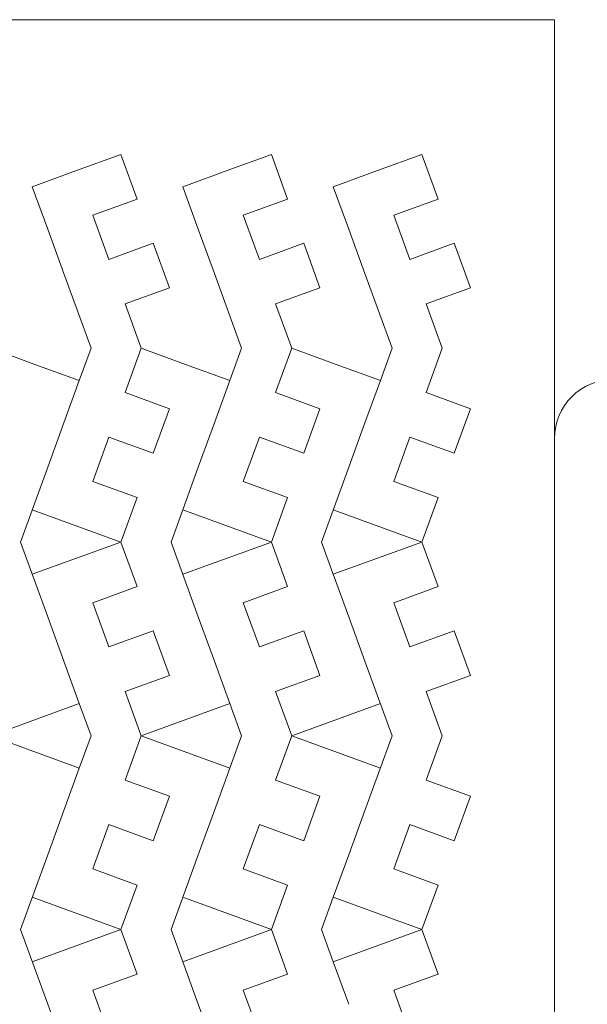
# Model space of a CAD drawing. Header units: millimetres. Extents: x -153 to 179, y -214 to 212.
# Tile 25 of 33: x 63 to 99, y 5 to 68. Entities that reach past the tile are written whole.
import ezdxf
from ezdxf.lldxf.tags import DXFTag

# ---------------------------------------------------------------- set-up
doc = ezdxf.new("R2010")
doc.units = ezdxf.units.MM
doc.header["$MEASUREMENT"] = 0
doc.layers.add('Layer 1', color=7, linetype='Continuous')
tags = doc.linetypes.add('New Line104', pattern=[1.5, 1, -0.5]).pattern_tags.tags
tags[6:7] = [DXFTag(74, 4), DXFTag(75, 0), DXFTag(340, '0'), DXFTag(46, 1.0), DXFTag(50, 0.0), DXFTag(44, 0.0), DXFTag(45, 0.0)]
tags[4:5] = [DXFTag(74, 4), DXFTag(75, 0), DXFTag(340, '0'), DXFTag(46, 1.0), DXFTag(50, 0.0), DXFTag(44, 0.0), DXFTag(45, 0.0)]
tags = doc.linetypes.add('New Line105', pattern=[1.5, 1, -0.5]).pattern_tags.tags
tags[6:7] = [DXFTag(74, 4), DXFTag(75, 0), DXFTag(340, '0'), DXFTag(46, 1.0), DXFTag(50, 0.0), DXFTag(44, 0.0), DXFTag(45, 0.0)]
tags[4:5] = [DXFTag(74, 4), DXFTag(75, 0), DXFTag(340, '0'), DXFTag(46, 1.0), DXFTag(50, 0.0), DXFTag(44, 0.0), DXFTag(45, 0.0)]
tags = doc.linetypes.add('New Line106', pattern=[1.5, 1, -0.5]).pattern_tags.tags
tags[6:7] = [DXFTag(74, 4), DXFTag(75, 0), DXFTag(340, '0'), DXFTag(46, 1.0), DXFTag(50, 0.0), DXFTag(44, 0.0), DXFTag(45, 0.0)]
tags[4:5] = [DXFTag(74, 4), DXFTag(75, 0), DXFTag(340, '0'), DXFTag(46, 1.0), DXFTag(50, 0.0), DXFTag(44, 0.0), DXFTag(45, 0.0)]
tags = doc.linetypes.add('New Line112', pattern=[1.5, 1, -0.5]).pattern_tags.tags
tags[6:7] = [DXFTag(74, 4), DXFTag(75, 0), DXFTag(340, '0'), DXFTag(46, 1.0), DXFTag(50, 0.0), DXFTag(44, 0.0), DXFTag(45, 0.0)]
tags[4:5] = [DXFTag(74, 4), DXFTag(75, 0), DXFTag(340, '0'), DXFTag(46, 1.0), DXFTag(50, 0.0), DXFTag(44, 0.0), DXFTag(45, 0.0)]
tags = doc.linetypes.add('New Line113', pattern=[1.5, 1, -0.5]).pattern_tags.tags
tags[6:7] = [DXFTag(74, 4), DXFTag(75, 0), DXFTag(340, '0'), DXFTag(46, 1.0), DXFTag(50, 0.0), DXFTag(44, 0.0), DXFTag(45, 0.0)]
tags[4:5] = [DXFTag(74, 4), DXFTag(75, 0), DXFTag(340, '0'), DXFTag(46, 1.0), DXFTag(50, 0.0), DXFTag(44, 0.0), DXFTag(45, 0.0)]
tags = doc.linetypes.add('New Line114', pattern=[1.5, 1, -0.5]).pattern_tags.tags
tags[6:7] = [DXFTag(74, 4), DXFTag(75, 0), DXFTag(340, '0'), DXFTag(46, 1.0), DXFTag(50, 0.0), DXFTag(44, 0.0), DXFTag(45, 0.0)]
tags[4:5] = [DXFTag(74, 4), DXFTag(75, 0), DXFTag(340, '0'), DXFTag(46, 1.0), DXFTag(50, 0.0), DXFTag(44, 0.0), DXFTag(45, 0.0)]
tags = doc.linetypes.add('New Line115', pattern=[1.5, 1, -0.5]).pattern_tags.tags
tags[6:7] = [DXFTag(74, 4), DXFTag(75, 0), DXFTag(340, '0'), DXFTag(46, 1.0), DXFTag(50, 0.0), DXFTag(44, 0.0), DXFTag(45, 0.0)]
tags[4:5] = [DXFTag(74, 4), DXFTag(75, 0), DXFTag(340, '0'), DXFTag(46, 1.0), DXFTag(50, 0.0), DXFTag(44, 0.0), DXFTag(45, 0.0)]
tags = doc.linetypes.add('New Line116', pattern=[1.5, 1, -0.5]).pattern_tags.tags
tags[6:7] = [DXFTag(74, 4), DXFTag(75, 0), DXFTag(340, '0'), DXFTag(46, 1.0), DXFTag(50, 0.0), DXFTag(44, 0.0), DXFTag(45, 0.0)]
tags[4:5] = [DXFTag(74, 4), DXFTag(75, 0), DXFTag(340, '0'), DXFTag(46, 1.0), DXFTag(50, 0.0), DXFTag(44, 0.0), DXFTag(45, 0.0)]
tags = doc.linetypes.add('New Line94', pattern=[1.5, 1, -0.5]).pattern_tags.tags
tags[6:7] = [DXFTag(74, 4), DXFTag(75, 0), DXFTag(340, '0'), DXFTag(46, 1.0), DXFTag(50, 0.0), DXFTag(44, 0.0), DXFTag(45, 0.0)]
tags[4:5] = [DXFTag(74, 4), DXFTag(75, 0), DXFTag(340, '0'), DXFTag(46, 1.0), DXFTag(50, 0.0), DXFTag(44, 0.0), DXFTag(45, 0.0)]
tags = doc.linetypes.add('New Line95', pattern=[1.5, 1, -0.5]).pattern_tags.tags
tags[6:7] = [DXFTag(74, 4), DXFTag(75, 0), DXFTag(340, '0'), DXFTag(46, 1.0), DXFTag(50, 0.0), DXFTag(44, 0.0), DXFTag(45, 0.0)]
tags[4:5] = [DXFTag(74, 4), DXFTag(75, 0), DXFTag(340, '0'), DXFTag(46, 1.0), DXFTag(50, 0.0), DXFTag(44, 0.0), DXFTag(45, 0.0)]
tags = doc.linetypes.add('New Line96', pattern=[1.5, 1, -0.5]).pattern_tags.tags
tags[6:7] = [DXFTag(74, 4), DXFTag(75, 0), DXFTag(340, '0'), DXFTag(46, 1.0), DXFTag(50, 0.0), DXFTag(44, 0.0), DXFTag(45, 0.0)]
tags[4:5] = [DXFTag(74, 4), DXFTag(75, 0), DXFTag(340, '0'), DXFTag(46, 1.0), DXFTag(50, 0.0), DXFTag(44, 0.0), DXFTag(45, 0.0)]
tags = doc.linetypes.add('New Line97', pattern=[1.5, 1, -0.5]).pattern_tags.tags
tags[6:7] = [DXFTag(74, 4), DXFTag(75, 0), DXFTag(340, '0'), DXFTag(46, 1.0), DXFTag(50, 0.0), DXFTag(44, 0.0), DXFTag(45, 0.0)]
tags[4:5] = [DXFTag(74, 4), DXFTag(75, 0), DXFTag(340, '0'), DXFTag(46, 1.0), DXFTag(50, 0.0), DXFTag(44, 0.0), DXFTag(45, 0.0)]
tags = doc.linetypes.add('New Line98', pattern=[1.5, 1, -0.5]).pattern_tags.tags
tags[6:7] = [DXFTag(74, 4), DXFTag(75, 0), DXFTag(340, '0'), DXFTag(46, 1.0), DXFTag(50, 0.0), DXFTag(44, 0.0), DXFTag(45, 0.0)]
tags[4:5] = [DXFTag(74, 4), DXFTag(75, 0), DXFTag(340, '0'), DXFTag(46, 1.0), DXFTag(50, 0.0), DXFTag(44, 0.0), DXFTag(45, 0.0)]
tags = doc.linetypes.add('New Line99', pattern=[1.5, 1, -0.5]).pattern_tags.tags
tags[6:7] = [DXFTag(74, 4), DXFTag(75, 0), DXFTag(340, '0'), DXFTag(46, 1.0), DXFTag(50, 0.0), DXFTag(44, 0.0), DXFTag(45, 0.0)]
tags[4:5] = [DXFTag(74, 4), DXFTag(75, 0), DXFTag(340, '0'), DXFTag(46, 1.0), DXFTag(50, 0.0), DXFTag(44, 0.0), DXFTag(45, 0.0)]

msp = doc.modelspace()

# ---------------------------------------------------------------- linework, layer by layer
at = {"layer": 'Layer 1', "color": 1, "lineweight": 9}
for points, knots in [([(-28.1707, 67.7185), (-28.1707, 67.7185), (96.8293, 67.7185), (96.8293, 67.7185), (96.8293, 67.7185), (96.8293, 67.7185), (96.8293, -57.2815), (96.8293, -57.2815)], [0, 0, 0, 0, 0.3333333, 0.3333333, 0.3333333, 0.3333333, 1, 1, 1, 1]), ([(69.2354, 59.1416), (69.2354, 59.1416), (70.2663, 56.3092), (70.2663, 56.3092), (70.2663, 56.3092), (70.2663, 56.3092), (67.4473, 55.2831), (67.4473, 55.2831), (67.4473, 55.2831), (67.4473, 55.2831), (68.4734, 52.464), (68.4734, 52.464), (68.4734, 52.464), (68.4734, 52.464), (71.2924, 53.4902), (71.2924, 53.4902), (71.2924, 53.4902), (71.2924, 53.4902), (72.3234, 50.6576), (72.3234, 50.6576), (72.3234, 50.6576), (72.3234, 50.6576), (69.5043, 49.6315), (69.5043, 49.6315), (69.5043, 49.6315), (69.5043, 49.6315), (70.5303, 46.8125), (70.5303, 46.8125), (70.5303, 46.8125), (70.5303, 46.8125), (69.5043, 43.9934), (69.5043, 43.9934), (69.5043, 43.9934), (69.5043, 43.9934), (72.3234, 42.9674), (72.3234, 42.9674), (72.3234, 42.9674), (72.3234, 42.9674), (71.2924, 40.1349), (71.2924, 40.1349), (71.2924, 40.1349), (71.2924, 40.1349), (68.4733, 41.1609), (68.4733, 41.1609), (68.4733, 41.1609), (68.4733, 41.1609), (67.4473, 38.3418), (67.4473, 38.3418), (67.4473, 38.3418), (67.4473, 38.3418), (70.2664, 37.3157), (70.2664, 37.3157), (70.2664, 37.3157), (70.2664, 37.3157), (69.2354, 34.4833), (69.2354, 34.4833), (69.2354, 34.4833), (69.2354, 34.4833), (63.5973, 36.5354), (63.5973, 36.5354)], [0, 0, 0, 0, 0.0625, 0.0625, 0.0625, 0.0625, 0.125, 0.125, 0.125, 0.125, 0.1875, 0.1875, 0.1875, 0.1875, 0.25, 0.25, 0.25, 0.25, 0.3125, 0.3125, 0.3125, 0.3125, 0.375, 0.375, 0.375, 0.375, 0.4375, 0.4375, 0.4375, 0.4375, 0.5, 0.5, 0.5, 0.5, 0.5625, 0.5625, 0.5625, 0.5625, 0.625, 0.625, 0.625, 0.625, 0.6875, 0.6875, 0.6875, 0.6875, 0.75, 0.75, 0.75, 0.75, 0.8125, 0.8125, 0.8125, 0.8125, 0.875, 0.875, 0.875, 0.875, 1, 1, 1, 1]), ([(78.8131, 59.1416), (78.8131, 59.1416), (79.844, 56.3092), (79.844, 56.3092), (79.844, 56.3092), (79.844, 56.3092), (77.025, 55.2831), (77.025, 55.2831), (77.025, 55.2831), (77.025, 55.2831), (78.051, 52.464), (78.051, 52.464), (78.051, 52.464), (78.051, 52.464), (80.8701, 53.4902), (80.8701, 53.4902), (80.8701, 53.4902), (80.8701, 53.4902), (81.901, 50.6576), (81.901, 50.6576), (81.901, 50.6576), (81.901, 50.6576), (79.082, 49.6315), (79.082, 49.6315), (79.082, 49.6315), (79.082, 49.6315), (80.108, 46.8125), (80.108, 46.8125), (80.108, 46.8125), (80.108, 46.8125), (79.082, 43.9934), (79.082, 43.9934), (79.082, 43.9934), (79.082, 43.9934), (81.901, 42.9674), (81.901, 42.9674), (81.901, 42.9674), (81.901, 42.9674), (80.87, 40.1349), (80.87, 40.1349), (80.87, 40.1349), (80.87, 40.1349), (78.051, 41.1609), (78.051, 41.1609), (78.051, 41.1609), (78.051, 41.1609), (77.0249, 38.3418), (77.0249, 38.3418), (77.0249, 38.3418), (77.0249, 38.3418), (79.8441, 37.3157), (79.8441, 37.3157), (79.8441, 37.3157), (79.8441, 37.3157), (78.8131, 34.4833), (78.8131, 34.4833), (78.8131, 34.4833), (78.8131, 34.4833), (73.1749, 36.5354), (73.1749, 36.5354)], [0, 0, 0, 0, 0.0625, 0.0625, 0.0625, 0.0625, 0.125, 0.125, 0.125, 0.125, 0.1875, 0.1875, 0.1875, 0.1875, 0.25, 0.25, 0.25, 0.25, 0.3125, 0.3125, 0.3125, 0.3125, 0.375, 0.375, 0.375, 0.375, 0.4375, 0.4375, 0.4375, 0.4375, 0.5, 0.5, 0.5, 0.5, 0.5625, 0.5625, 0.5625, 0.5625, 0.625, 0.625, 0.625, 0.625, 0.6875, 0.6875, 0.6875, 0.6875, 0.75, 0.75, 0.75, 0.75, 0.8125, 0.8125, 0.8125, 0.8125, 0.875, 0.875, 0.875, 0.875, 1, 1, 1, 1]), ([(88.3907, 59.1416), (88.3907, 59.1416), (89.4217, 56.3092), (89.4217, 56.3092), (89.4217, 56.3092), (89.4217, 56.3092), (86.6027, 55.2831), (86.6027, 55.2831), (86.6027, 55.2831), (86.6027, 55.2831), (87.6287, 52.464), (87.6287, 52.464), (87.6287, 52.464), (87.6287, 52.464), (90.4478, 53.4902), (90.4478, 53.4902), (90.4478, 53.4902), (90.4478, 53.4902), (91.4787, 50.6576), (91.4787, 50.6576), (91.4787, 50.6576), (91.4787, 50.6576), (88.6596, 49.6315), (88.6596, 49.6315), (88.6596, 49.6315), (88.6596, 49.6315), (89.6857, 46.8125), (89.6857, 46.8125), (89.6857, 46.8125), (89.6857, 46.8125), (88.6596, 43.9934), (88.6596, 43.9934), (88.6596, 43.9934), (88.6596, 43.9934), (91.4787, 42.9674), (91.4787, 42.9674), (91.4787, 42.9674), (91.4787, 42.9674), (90.4477, 40.1349), (90.4477, 40.1349), (90.4477, 40.1349), (90.4477, 40.1349), (87.6286, 41.1609), (87.6286, 41.1609), (87.6286, 41.1609), (87.6286, 41.1609), (86.6026, 38.3418), (86.6026, 38.3418), (86.6026, 38.3418), (86.6026, 38.3418), (89.4218, 37.3157), (89.4218, 37.3157), (89.4218, 37.3157), (89.4218, 37.3157), (88.3907, 34.4833), (88.3907, 34.4833), (88.3907, 34.4833), (88.3907, 34.4833), (82.7526, 36.5354), (82.7526, 36.5354)], [0, 0, 0, 0, 0.0625, 0.0625, 0.0625, 0.0625, 0.125, 0.125, 0.125, 0.125, 0.1875, 0.1875, 0.1875, 0.1875, 0.25, 0.25, 0.25, 0.25, 0.3125, 0.3125, 0.3125, 0.3125, 0.375, 0.375, 0.375, 0.375, 0.4375, 0.4375, 0.4375, 0.4375, 0.5, 0.5, 0.5, 0.5, 0.5625, 0.5625, 0.5625, 0.5625, 0.625, 0.625, 0.625, 0.625, 0.6875, 0.6875, 0.6875, 0.6875, 0.75, 0.75, 0.75, 0.75, 0.8125, 0.8125, 0.8125, 0.8125, 0.875, 0.875, 0.875, 0.875, 1, 1, 1, 1]), ([(96.8293, 41.0784), (96.8293, 43.1385), (98.5148, 44.824), (100.5749, 44.824), (100.5749, 44.824), (100.5749, 44.824), (175.2265, 44.824), (175.2265, 44.824), (175.2265, 44.824), (177.2866, 44.824), (178.9721, 43.1385), (178.9721, 41.0784), (178.9721, 41.0784), (178.9721, 41.0784), (178.9721, -57.2815), (178.9721, -57.2815), (178.9721, -57.2815), (178.9721, -59.3416), (177.2866, -61.0271), (175.2265, -61.0271), (175.2265, -61.0271), (175.2265, -61.0271), (100.5749, -61.0271), (100.5749, -61.0271), (100.5749, -61.0271), (98.5148, -61.0271), (96.8293, -59.3416), (96.8293, -57.2815)], [0, 0, 0, 0, 0.125, 0.125, 0.125, 0.125, 0.25, 0.25, 0.25, 0.25, 0.375, 0.375, 0.375, 0.375, 0.5, 0.5, 0.5, 0.5, 0.625, 0.625, 0.625, 0.625, 0.75, 0.75, 0.75, 0.75, 1, 1, 1, 1]), ([(63.5973, 32.4312), (63.5973, 32.4312), (69.2354, 34.4833), (69.2354, 34.4833), (69.2354, 34.4833), (69.2354, 34.4833), (70.2663, 31.6508), (70.2663, 31.6508), (70.2663, 31.6508), (70.2663, 31.6508), (67.4473, 30.6247), (67.4473, 30.6247), (67.4473, 30.6247), (67.4473, 30.6247), (68.4734, 27.8056), (68.4734, 27.8056), (68.4734, 27.8056), (68.4734, 27.8056), (71.2924, 28.8318), (71.2924, 28.8318), (71.2924, 28.8318), (71.2924, 28.8318), (72.3234, 25.9993), (72.3234, 25.9993), (72.3234, 25.9993), (72.3234, 25.9993), (69.5043, 24.9732), (69.5043, 24.9732), (69.5043, 24.9732), (69.5043, 24.9732), (70.5303, 22.1541), (70.5303, 22.1541), (70.5303, 22.1541), (70.5303, 22.1541), (69.5043, 19.335), (69.5043, 19.335), (69.5043, 19.335), (69.5043, 19.335), (72.3234, 18.309), (72.3234, 18.309), (72.3234, 18.309), (72.3234, 18.309), (71.2924, 15.4765), (71.2924, 15.4765), (71.2924, 15.4765), (71.2924, 15.4765), (68.4733, 16.5026), (68.4733, 16.5026), (68.4733, 16.5026), (68.4733, 16.5026), (67.4473, 13.6835), (67.4473, 13.6835), (67.4473, 13.6835), (67.4473, 13.6835), (70.2664, 12.6574), (70.2664, 12.6574), (70.2664, 12.6574), (70.2664, 12.6574), (69.2354, 9.8249), (69.2354, 9.8249), (69.2354, 9.8249), (69.2354, 9.8249), (63.5973, 11.877), (63.5973, 11.877)], [0, 0, 0, 0, 0.0588235, 0.0588235, 0.0588235, 0.0588235, 0.1176471, 0.1176471, 0.1176471, 0.1176471, 0.1764706, 0.1764706, 0.1764706, 0.1764706, 0.2352941, 0.2352941, 0.2352941, 0.2352941, 0.2941176, 0.2941176, 0.2941176, 0.2941176, 0.3529412, 0.3529412, 0.3529412, 0.3529412, 0.4117647, 0.4117647, 0.4117647, 0.4117647, 0.4705882, 0.4705882, 0.4705882, 0.4705882, 0.5294118, 0.5294118, 0.5294118, 0.5294118, 0.5882353, 0.5882353, 0.5882353, 0.5882353, 0.6470588, 0.6470588, 0.6470588, 0.6470588, 0.7058824, 0.7058824, 0.7058824, 0.7058824, 0.7647059, 0.7647059, 0.7647059, 0.7647059, 0.8235294, 0.8235294, 0.8235294, 0.8235294, 0.8823529, 0.8823529, 0.8823529, 0.8823529, 1, 1, 1, 1]), ([(73.1749, 32.4312), (73.1749, 32.4312), (78.8131, 34.4833), (78.8131, 34.4833), (78.8131, 34.4833), (78.8131, 34.4833), (79.844, 31.6508), (79.844, 31.6508), (79.844, 31.6508), (79.844, 31.6508), (77.025, 30.6247), (77.025, 30.6247), (77.025, 30.6247), (77.025, 30.6247), (78.051, 27.8056), (78.051, 27.8056), (78.051, 27.8056), (78.051, 27.8056), (80.8701, 28.8318), (80.8701, 28.8318), (80.8701, 28.8318), (80.8701, 28.8318), (81.901, 25.9993), (81.901, 25.9993), (81.901, 25.9993), (81.901, 25.9993), (79.082, 24.9732), (79.082, 24.9732), (79.082, 24.9732), (79.082, 24.9732), (80.108, 22.1541), (80.108, 22.1541), (80.108, 22.1541), (80.108, 22.1541), (79.082, 19.335), (79.082, 19.335), (79.082, 19.335), (79.082, 19.335), (81.901, 18.309), (81.901, 18.309), (81.901, 18.309), (81.901, 18.309), (80.87, 15.4765), (80.87, 15.4765), (80.87, 15.4765), (80.87, 15.4765), (78.051, 16.5026), (78.051, 16.5026), (78.051, 16.5026), (78.051, 16.5026), (77.0249, 13.6835), (77.0249, 13.6835), (77.0249, 13.6835), (77.0249, 13.6835), (79.8441, 12.6574), (79.8441, 12.6574), (79.8441, 12.6574), (79.8441, 12.6574), (78.8131, 9.8249), (78.8131, 9.8249), (78.8131, 9.8249), (78.8131, 9.8249), (73.1749, 11.877), (73.1749, 11.877)], [0, 0, 0, 0, 0.0588235, 0.0588235, 0.0588235, 0.0588235, 0.1176471, 0.1176471, 0.1176471, 0.1176471, 0.1764706, 0.1764706, 0.1764706, 0.1764706, 0.2352941, 0.2352941, 0.2352941, 0.2352941, 0.2941176, 0.2941176, 0.2941176, 0.2941176, 0.3529412, 0.3529412, 0.3529412, 0.3529412, 0.4117647, 0.4117647, 0.4117647, 0.4117647, 0.4705882, 0.4705882, 0.4705882, 0.4705882, 0.5294118, 0.5294118, 0.5294118, 0.5294118, 0.5882353, 0.5882353, 0.5882353, 0.5882353, 0.6470588, 0.6470588, 0.6470588, 0.6470588, 0.7058824, 0.7058824, 0.7058824, 0.7058824, 0.7647059, 0.7647059, 0.7647059, 0.7647059, 0.8235294, 0.8235294, 0.8235294, 0.8235294, 0.8823529, 0.8823529, 0.8823529, 0.8823529, 1, 1, 1, 1]), ([(82.7526, 32.4312), (82.7526, 32.4312), (88.3907, 34.4833), (88.3907, 34.4833), (88.3907, 34.4833), (88.3907, 34.4833), (89.4217, 31.6508), (89.4217, 31.6508), (89.4217, 31.6508), (89.4217, 31.6508), (86.6027, 30.6247), (86.6027, 30.6247), (86.6027, 30.6247), (86.6027, 30.6247), (87.6287, 27.8056), (87.6287, 27.8056), (87.6287, 27.8056), (87.6287, 27.8056), (90.4478, 28.8318), (90.4478, 28.8318), (90.4478, 28.8318), (90.4478, 28.8318), (91.4787, 25.9993), (91.4787, 25.9993), (91.4787, 25.9993), (91.4787, 25.9993), (88.6596, 24.9732), (88.6596, 24.9732), (88.6596, 24.9732), (88.6596, 24.9732), (89.6857, 22.1541), (89.6857, 22.1541), (89.6857, 22.1541), (89.6857, 22.1541), (88.6596, 19.335), (88.6596, 19.335), (88.6596, 19.335), (88.6596, 19.335), (91.4787, 18.309), (91.4787, 18.309), (91.4787, 18.309), (91.4787, 18.309), (90.4477, 15.4765), (90.4477, 15.4765), (90.4477, 15.4765), (90.4477, 15.4765), (87.6286, 16.5026), (87.6286, 16.5026), (87.6286, 16.5026), (87.6286, 16.5026), (86.6026, 13.6835), (86.6026, 13.6835), (86.6026, 13.6835), (86.6026, 13.6835), (89.4218, 12.6574), (89.4218, 12.6574), (89.4218, 12.6574), (89.4218, 12.6574), (88.3907, 9.8249), (88.3907, 9.8249), (88.3907, 9.8249), (88.3907, 9.8249), (82.7526, 11.877), (82.7526, 11.877)], [0, 0, 0, 0, 0.0588235, 0.0588235, 0.0588235, 0.0588235, 0.1176471, 0.1176471, 0.1176471, 0.1176471, 0.1764706, 0.1764706, 0.1764706, 0.1764706, 0.2352941, 0.2352941, 0.2352941, 0.2352941, 0.2941176, 0.2941176, 0.2941176, 0.2941176, 0.3529412, 0.3529412, 0.3529412, 0.3529412, 0.4117647, 0.4117647, 0.4117647, 0.4117647, 0.4705882, 0.4705882, 0.4705882, 0.4705882, 0.5294118, 0.5294118, 0.5294118, 0.5294118, 0.5882353, 0.5882353, 0.5882353, 0.5882353, 0.6470588, 0.6470588, 0.6470588, 0.6470588, 0.7058824, 0.7058824, 0.7058824, 0.7058824, 0.7647059, 0.7647059, 0.7647059, 0.7647059, 0.8235294, 0.8235294, 0.8235294, 0.8235294, 0.8823529, 0.8823529, 0.8823529, 0.8823529, 1, 1, 1, 1]), ([(63.5973, 7.7728), (63.5973, 7.7728), (69.2354, 9.8249), (69.2354, 9.8249), (69.2354, 9.8249), (69.2354, 9.8249), (70.2663, 6.9925), (70.2663, 6.9925), (70.2663, 6.9925), (70.2663, 6.9925), (67.4473, 5.9664), (67.4473, 5.9664), (67.4473, 5.9664), (67.4473, 5.9664), (68.4734, 3.1472), (68.4734, 3.1472), (68.4734, 3.1472), (68.4734, 3.1472), (71.2924, 4.1734), (71.2924, 4.1734), (71.2924, 4.1734), (71.2924, 4.1734), (72.3234, 1.3409), (72.3234, 1.3409), (72.3234, 1.3409), (72.3234, 1.3409), (69.5043, 0.3148), (69.5043, 0.3148), (69.5043, 0.3148), (69.5043, 0.3148), (70.5303, -2.5043), (70.5303, -2.5043), (70.5303, -2.5043), (70.5303, -2.5043), (69.5043, -5.3233), (69.5043, -5.3233), (69.5043, -5.3233), (69.5043, -5.3233), (72.3234, -6.3494), (72.3234, -6.3494), (72.3234, -6.3494), (72.3234, -6.3494), (71.2924, -9.1818), (71.2924, -9.1818), (71.2924, -9.1818), (71.2924, -9.1818), (68.4733, -8.1558), (68.4733, -8.1558), (68.4733, -8.1558), (68.4733, -8.1558), (67.4473, -10.9749), (67.4473, -10.9749), (67.4473, -10.9749), (67.4473, -10.9749), (70.2664, -12.001), (70.2664, -12.001), (70.2664, -12.001), (70.2664, -12.001), (69.2354, -14.8335), (69.2354, -14.8335), (69.2354, -14.8335), (69.2354, -14.8335), (63.5973, -12.7814), (63.5973, -12.7814)], [0, 0, 0, 0, 0.0588235, 0.0588235, 0.0588235, 0.0588235, 0.1176471, 0.1176471, 0.1176471, 0.1176471, 0.1764706, 0.1764706, 0.1764706, 0.1764706, 0.2352941, 0.2352941, 0.2352941, 0.2352941, 0.2941176, 0.2941176, 0.2941176, 0.2941176, 0.3529412, 0.3529412, 0.3529412, 0.3529412, 0.4117647, 0.4117647, 0.4117647, 0.4117647, 0.4705882, 0.4705882, 0.4705882, 0.4705882, 0.5294118, 0.5294118, 0.5294118, 0.5294118, 0.5882353, 0.5882353, 0.5882353, 0.5882353, 0.6470588, 0.6470588, 0.6470588, 0.6470588, 0.7058824, 0.7058824, 0.7058824, 0.7058824, 0.7647059, 0.7647059, 0.7647059, 0.7647059, 0.8235294, 0.8235294, 0.8235294, 0.8235294, 0.8823529, 0.8823529, 0.8823529, 0.8823529, 1, 1, 1, 1]), ([(73.1749, 7.7728), (73.1749, 7.7728), (78.8131, 9.8249), (78.8131, 9.8249), (78.8131, 9.8249), (78.8131, 9.8249), (79.844, 6.9925), (79.844, 6.9925), (79.844, 6.9925), (79.844, 6.9925), (77.025, 5.9664), (77.025, 5.9664), (77.025, 5.9664), (77.025, 5.9664), (78.051, 3.1472), (78.051, 3.1472), (78.051, 3.1472), (78.051, 3.1472), (80.8701, 4.1734), (80.8701, 4.1734), (80.8701, 4.1734), (80.8701, 4.1734), (81.901, 1.3409), (81.901, 1.3409), (81.901, 1.3409), (81.901, 1.3409), (79.082, 0.3148), (79.082, 0.3148), (79.082, 0.3148), (79.082, 0.3148), (80.108, -2.5043), (80.108, -2.5043), (80.108, -2.5043), (80.108, -2.5043), (79.082, -5.3233), (79.082, -5.3233), (79.082, -5.3233), (79.082, -5.3233), (81.901, -6.3494), (81.901, -6.3494), (81.901, -6.3494), (81.901, -6.3494), (80.87, -9.1818), (80.87, -9.1818), (80.87, -9.1818), (80.87, -9.1818), (78.051, -8.1558), (78.051, -8.1558), (78.051, -8.1558), (78.051, -8.1558), (77.0249, -10.9749), (77.0249, -10.9749), (77.0249, -10.9749), (77.0249, -10.9749), (79.8441, -12.001), (79.8441, -12.001), (79.8441, -12.001), (79.8441, -12.001), (78.8131, -14.8335), (78.8131, -14.8335), (78.8131, -14.8335), (78.8131, -14.8335), (73.1749, -12.7814), (73.1749, -12.7814)], [0, 0, 0, 0, 0.0588235, 0.0588235, 0.0588235, 0.0588235, 0.1176471, 0.1176471, 0.1176471, 0.1176471, 0.1764706, 0.1764706, 0.1764706, 0.1764706, 0.2352941, 0.2352941, 0.2352941, 0.2352941, 0.2941176, 0.2941176, 0.2941176, 0.2941176, 0.3529412, 0.3529412, 0.3529412, 0.3529412, 0.4117647, 0.4117647, 0.4117647, 0.4117647, 0.4705882, 0.4705882, 0.4705882, 0.4705882, 0.5294118, 0.5294118, 0.5294118, 0.5294118, 0.5882353, 0.5882353, 0.5882353, 0.5882353, 0.6470588, 0.6470588, 0.6470588, 0.6470588, 0.7058824, 0.7058824, 0.7058824, 0.7058824, 0.7647059, 0.7647059, 0.7647059, 0.7647059, 0.8235294, 0.8235294, 0.8235294, 0.8235294, 0.8823529, 0.8823529, 0.8823529, 0.8823529, 1, 1, 1, 1]), ([(82.7526, 7.7728), (82.7526, 7.7728), (88.3907, 9.8249), (88.3907, 9.8249), (88.3907, 9.8249), (88.3907, 9.8249), (89.4217, 6.9925), (89.4217, 6.9925), (89.4217, 6.9925), (89.4217, 6.9925), (86.6027, 5.9664), (86.6027, 5.9664), (86.6027, 5.9664), (86.6027, 5.9664), (87.6287, 3.1472), (87.6287, 3.1472), (87.6287, 3.1472), (87.6287, 3.1472), (90.4478, 4.1734), (90.4478, 4.1734), (90.4478, 4.1734), (90.4478, 4.1734), (91.4787, 1.3409), (91.4787, 1.3409), (91.4787, 1.3409), (91.4787, 1.3409), (88.6596, 0.3148), (88.6596, 0.3148), (88.6596, 0.3148), (88.6596, 0.3148), (89.6857, -2.5043), (89.6857, -2.5043), (89.6857, -2.5043), (89.6857, -2.5043), (88.6596, -5.3233), (88.6596, -5.3233), (88.6596, -5.3233), (88.6596, -5.3233), (91.4787, -6.3494), (91.4787, -6.3494), (91.4787, -6.3494), (91.4787, -6.3494), (90.4477, -9.1818), (90.4477, -9.1818), (90.4477, -9.1818), (90.4477, -9.1818), (87.6286, -8.1558), (87.6286, -8.1558), (87.6286, -8.1558), (87.6286, -8.1558), (86.6026, -10.9749), (86.6026, -10.9749), (86.6026, -10.9749), (86.6026, -10.9749), (89.4218, -12.001), (89.4218, -12.001), (89.4218, -12.001), (89.4218, -12.001), (88.3907, -14.8335), (88.3907, -14.8335), (88.3907, -14.8335), (88.3907, -14.8335), (82.7526, -12.7814), (82.7526, -12.7814)], [0, 0, 0, 0, 0.0588235, 0.0588235, 0.0588235, 0.0588235, 0.1176471, 0.1176471, 0.1176471, 0.1176471, 0.1764706, 0.1764706, 0.1764706, 0.1764706, 0.2352941, 0.2352941, 0.2352941, 0.2352941, 0.2941176, 0.2941176, 0.2941176, 0.2941176, 0.3529412, 0.3529412, 0.3529412, 0.3529412, 0.4117647, 0.4117647, 0.4117647, 0.4117647, 0.4705882, 0.4705882, 0.4705882, 0.4705882, 0.5294118, 0.5294118, 0.5294118, 0.5294118, 0.5882353, 0.5882353, 0.5882353, 0.5882353, 0.6470588, 0.6470588, 0.6470588, 0.6470588, 0.7058824, 0.7058824, 0.7058824, 0.7058824, 0.7647059, 0.7647059, 0.7647059, 0.7647059, 0.8235294, 0.8235294, 0.8235294, 0.8235294, 0.8823529, 0.8823529, 0.8823529, 0.8823529, 1, 1, 1, 1])]:
    msp.add_open_spline(points, degree=3, knots=knots, dxfattribs=at)
for points in [[(69.2354, 59.1416), (69.2354, 59.1416), (66.4164, 58.1156), (66.4164, 58.1156)], [(78.8131, 59.1416), (78.8131, 59.1416), (75.994, 58.1156), (75.994, 58.1156)], [(88.3907, 59.1416), (88.3907, 59.1416), (85.5717, 58.1156), (85.5717, 58.1156)], [(66.4164, 58.1156), (66.4164, 58.1156), (63.5972, 57.0896), (63.5972, 57.0896)], [(75.994, 58.1156), (75.994, 58.1156), (73.1749, 57.0896), (73.1749, 57.0896)], [(85.5717, 58.1156), (85.5717, 58.1156), (82.7526, 57.0896), (82.7526, 57.0896)], [(63.5973, 57.0896), (63.5973, 57.0896), (64.581, 54.3865), (64.581, 54.3865)], [(73.1749, 57.0896), (73.1749, 57.0896), (74.1587, 54.3865), (74.1587, 54.3865)], [(82.7526, 57.0896), (82.7526, 57.0896), (83.7363, 54.3865), (83.7363, 54.3865)], [(65.6071, 51.5675), (65.6071, 51.5675), (67.3378, 46.8125), (67.3378, 46.8125)], [(75.1848, 51.5675), (75.1848, 51.5675), (76.9154, 46.8125), (76.9154, 46.8125)], [(84.7624, 51.5675), (84.7624, 51.5675), (86.4931, 46.8125), (86.4931, 46.8125)], [(60.9527, 46.8124), (60.9527, 46.8124), (63.7717, 45.7864), (63.7717, 45.7864)], [(67.3378, 46.8125), (67.3378, 46.8125), (66.5908, 44.7604), (66.5908, 44.7604)], [(70.5303, 46.8124), (70.5303, 46.8124), (73.3494, 45.7864), (73.3494, 45.7864)], [(76.9154, 46.8125), (76.9154, 46.8125), (76.1685, 44.7604), (76.1685, 44.7604)], [(80.108, 46.8124), (80.108, 46.8124), (82.927, 45.7864), (82.927, 45.7864)], [(86.4931, 46.8125), (86.4931, 46.8125), (85.7461, 44.7604), (85.7461, 44.7604)], [(63.7717, 45.7864), (63.7717, 45.7864), (66.5908, 44.7604), (66.5908, 44.7604)], [(73.3494, 45.7864), (73.3494, 45.7864), (76.1685, 44.7604), (76.1685, 44.7604)], [(82.927, 45.7864), (82.927, 45.7864), (85.7461, 44.7604), (85.7461, 44.7604)], [(66.5908, 44.7604), (66.5908, 44.7604), (65.607, 42.0573), (65.607, 42.0573)], [(76.1685, 44.7604), (76.1685, 44.7604), (75.1847, 42.0573), (75.1847, 42.0573)], [(85.7461, 44.7604), (85.7461, 44.7604), (84.7624, 42.0573), (84.7624, 42.0573)], [(64.5809, 39.2383), (64.5809, 39.2383), (62.8503, 34.4833), (62.8503, 34.4833)], [(74.1586, 39.2383), (74.1586, 39.2383), (72.428, 34.4833), (72.428, 34.4833)], [(83.7363, 39.2383), (83.7363, 39.2383), (82.0056, 34.4833), (82.0056, 34.4833)], [(64.5809, 29.7283), (64.5809, 29.7283), (62.8503, 34.4833), (62.8503, 34.4833)], [(74.1586, 29.7283), (74.1586, 29.7283), (72.428, 34.4833), (72.428, 34.4833)], [(82.0056, 34.4833), (82.0056, 34.4833), (82.7526, 32.4312), (82.7526, 32.4312)], [(82.7526, 32.4312), (82.7526, 32.4312), (83.7363, 29.7282), (83.7363, 29.7282)], [(66.5908, 24.2062), (66.5908, 24.2062), (65.607, 26.9092), (65.607, 26.9092)], [(76.1685, 24.2062), (76.1685, 24.2062), (75.1847, 26.9092), (75.1847, 26.9092)], [(84.7624, 26.9091), (84.7624, 26.9091), (86.4931, 22.1541), (86.4931, 22.1541)], [(60.9527, 22.1541), (60.9527, 22.1541), (66.5908, 24.2062), (66.5908, 24.2062)], [(66.5908, 24.2062), (66.5908, 24.2062), (67.3378, 22.1541), (67.3378, 22.1541)], [(70.5303, 22.1541), (70.5303, 22.1541), (76.1685, 24.2062), (76.1685, 24.2062)], [(76.1685, 24.2062), (76.1685, 24.2062), (76.9154, 22.1541), (76.9154, 22.1541)], [(80.108, 22.1541), (80.108, 22.1541), (85.7461, 24.2062), (85.7461, 24.2062)], [(66.5908, 20.102), (66.5908, 20.102), (60.9527, 22.1541), (60.9527, 22.1541)], [(66.5908, 20.102), (66.5908, 20.102), (67.3378, 22.1541), (67.3378, 22.1541)], [(76.1685, 20.102), (76.1685, 20.102), (70.5303, 22.1541), (70.5303, 22.1541)], [(76.1685, 20.102), (76.1685, 20.102), (76.9154, 22.1541), (76.9154, 22.1541)], [(85.7461, 20.102), (85.7461, 20.102), (80.108, 22.1541), (80.108, 22.1541)], [(84.7624, 17.3991), (84.7624, 17.3991), (86.4931, 22.1541), (86.4931, 22.1541)], [(66.5908, 20.102), (66.5908, 20.102), (65.607, 17.399), (65.607, 17.399)], [(76.1685, 20.102), (76.1685, 20.102), (75.1847, 17.399), (75.1847, 17.399)], [(64.5809, 14.5799), (64.5809, 14.5799), (62.8503, 9.8249), (62.8503, 9.8249)], [(74.1586, 14.5799), (74.1586, 14.5799), (72.428, 9.8249), (72.428, 9.8249)], [(82.7526, 11.877), (82.7526, 11.877), (83.7363, 14.58), (83.7363, 14.58)], [(82.7526, 11.877), (82.7526, 11.877), (82.0056, 9.8249), (82.0056, 9.8249)], [(64.5809, 5.0699), (64.5809, 5.0699), (62.8503, 9.8249), (62.8503, 9.8249)], [(74.1586, 5.0699), (74.1586, 5.0699), (72.428, 9.8249), (72.428, 9.8249)], [(82.7526, 7.7728), (82.7526, 7.7728), (82.0056, 9.8249), (82.0056, 9.8249)], [(82.7526, 7.7728), (82.7526, 7.7728), (83.7363, 5.0698), (83.7363, 5.0698)]]:
    msp.add_open_spline(points, degree=3, dxfattribs=at)
at = {"layer": 'Layer 1', "color": 1, "linetype": 'New Line114', "lineweight": 9}
msp.add_open_spline([(64.581, 54.3865), (64.581, 54.3865), (65.6071, 51.5675), (65.6071, 51.5675)], degree=3, dxfattribs=at)
at = {"layer": 'Layer 1', "color": 1, "linetype": 'New Line96', "lineweight": 9}
msp.add_open_spline([(74.1587, 54.3865), (74.1587, 54.3865), (75.1848, 51.5675), (75.1848, 51.5675)], degree=3, dxfattribs=at)
at = {"layer": 'Layer 1', "color": 1, "linetype": 'New Line97', "lineweight": 9}
msp.add_open_spline([(83.7363, 54.3865), (83.7363, 54.3865), (84.7624, 51.5675), (84.7624, 51.5675)], degree=3, dxfattribs=at)
at = {"layer": 'Layer 1', "color": 1, "linetype": 'New Line113', "lineweight": 9}
msp.add_open_spline([(65.607, 42.0573), (65.607, 42.0573), (64.5809, 39.2383), (64.5809, 39.2383)], degree=3, dxfattribs=at)
at = {"layer": 'Layer 1', "color": 1, "linetype": 'New Line95', "lineweight": 9}
msp.add_open_spline([(75.1847, 42.0573), (75.1847, 42.0573), (74.1586, 39.2383), (74.1586, 39.2383)], degree=3, dxfattribs=at)
at = {"layer": 'Layer 1', "color": 1, "linetype": 'New Line106', "lineweight": 9}
msp.add_open_spline([(84.7624, 42.0573), (84.7624, 42.0573), (83.7363, 39.2383), (83.7363, 39.2383)], degree=3, dxfattribs=at)
at = {"layer": 'Layer 1', "color": 1, "linetype": 'New Line112', "lineweight": 9}
msp.add_open_spline([(65.607, 26.9092), (65.607, 26.9092), (64.5809, 29.7283), (64.5809, 29.7283)], degree=3, dxfattribs=at)
at = {"layer": 'Layer 1', "color": 1, "linetype": 'New Line94', "lineweight": 9}
msp.add_open_spline([(75.1847, 26.9092), (75.1847, 26.9092), (74.1586, 29.7283), (74.1586, 29.7283)], degree=3, dxfattribs=at)
at = {"layer": 'Layer 1', "color": 1, "linetype": 'New Line105', "lineweight": 9}
msp.add_open_spline([(83.7363, 29.7282), (83.7363, 29.7282), (84.7624, 26.9091), (84.7624, 26.9091)], degree=3, dxfattribs=at)
at = {"layer": 'Layer 1', "color": 1, "linetype": 'New Line116', "lineweight": 9}
msp.add_open_spline([(65.607, 17.399), (65.607, 17.399), (64.5809, 14.5799), (64.5809, 14.5799)], degree=3, dxfattribs=at)
at = {"layer": 'Layer 1', "color": 1, "linetype": 'New Line99', "lineweight": 9}
msp.add_open_spline([(75.1847, 17.399), (75.1847, 17.399), (74.1586, 14.5799), (74.1586, 14.5799)], degree=3, dxfattribs=at)
at = {"layer": 'Layer 1', "color": 1, "linetype": 'New Line104', "lineweight": 9}
msp.add_open_spline([(83.7363, 14.58), (83.7363, 14.58), (84.7624, 17.3991), (84.7624, 17.3991)], degree=3, dxfattribs=at)
at = {"layer": 'Layer 1', "color": 1, "linetype": 'New Line115', "lineweight": 9}
msp.add_open_spline([(65.607, 2.2508), (65.607, 2.2508), (64.5809, 5.0699), (64.5809, 5.0699)], degree=3, dxfattribs=at)
at = {"layer": 'Layer 1', "color": 1, "linetype": 'New Line98', "lineweight": 9}
msp.add_open_spline([(75.1847, 2.2508), (75.1847, 2.2508), (74.1586, 5.0699), (74.1586, 5.0699)], degree=3, dxfattribs=at)

doc.saveas('drawing.dxf')
